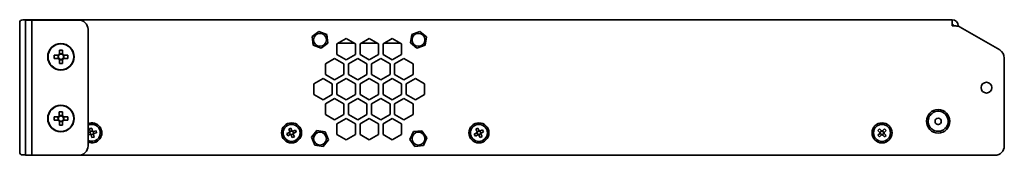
# Model space of a CAD drawing. Header units: millimetres. Extents: x 5 to 587, y 7 to 377.
# Tile 1 of 16: x 5 to 112, y 171 to 186. Entities that reach past the tile are written whole.
import ezdxf

# ---------------------------------------------------------------- set-up
doc = ezdxf.new("R2010")
doc.units = ezdxf.units.MM

msp = doc.modelspace()

# ---------------------------------------------------------------- linework, layer by layer
at = {"color": 7, "linetype": 'Continuous', "lineweight": 35}
for p, q in [((4.906, 184.8655), (4.906, 185.1988)), ((4.906, 171.5988), (4.906, 184.8655)), ((5.906, 185.5322), (5.2393, 185.5322)), ((5.5393, 185.4988), (6.206, 185.4988)), ((5.5393, 184.4988), (5.5393, 185.4988)), ((5.906, 185.5322), (5.9177, 185.5322)), ((5.906, 185.5322), (5.906, 185.4988)), ((5.9177, 185.5322), (105.906, 185.5322)), ((5.9177, 185.5322), (5.9177, 185.4988)), ((5.9445, 185.4988), (5.9379, 185.5182)), ((5.9379, 185.5182), (5.9379, 185.4988)), ((6.206, 185.4988), (6.206, 184.4988)), ((6.206, 185.4988), (6.3727, 185.4988)), ((6.3727, 185.4988), (11.306, 185.4988)), ((12.6786, 185.533), (12.6786, 185.5322)), ((13.327, 185.533), (12.6786, 185.533)), ((13.327, 185.533), (13.327, 185.5322)), ((14.2211, 185.533), (13.327, 185.533)), ((14.2211, 185.533), (14.2211, 185.5322)), ((14.4667, 185.533), (14.2211, 185.533)), ((14.4667, 185.533), (14.4667, 185.5322)), ((15.9823, 185.533), (15.9823, 185.5322)), ((16.4548, 185.533), (15.9823, 185.533)), ((16.4548, 185.533), (16.4548, 185.5322)), ((17.3785, 185.533), (16.4548, 185.533)), ((17.3785, 185.533), (17.3785, 185.5322)), ((17.8297, 185.533), (17.3785, 185.533)), ((17.8297, 185.533), (17.8297, 185.5322)), ((19.1922, 185.533), (19.1922, 185.5322)), ((19.9348, 185.533), (19.1922, 185.533)), ((19.9348, 185.533), (19.9348, 185.5322)), ((20.7819, 185.533), (19.9348, 185.533)), ((20.7819, 185.533), (20.7819, 185.5322)), ((20.8864, 185.533), (20.7819, 185.533)), ((20.8864, 185.533), (20.8864, 185.5322)), ((51.8589, 185.533), (51.8589, 185.5322)), ((52.6015, 185.533), (51.8589, 185.533)), ((52.6015, 185.533), (52.6015, 185.5322)), ((53.4486, 185.533), (52.6015, 185.533)), ((53.4486, 185.533), (53.4486, 185.5322)), ((53.5531, 185.533), (53.4486, 185.533)), ((53.5531, 185.533), (53.5531, 185.5322)), ((63.8954, 185.533), (63.8954, 185.5322)), ((64.6845, 185.533), (63.8954, 185.533)), ((64.6845, 185.533), (64.6845, 185.5322)), ((65.495, 185.533), (64.6845, 185.533)), ((65.495, 185.533), (65.495, 185.5322)), ((65.5165, 185.533), (65.495, 185.533)), ((65.5165, 185.533), (65.5165, 185.5322)), ((77.6514, 185.533), (77.6514, 185.5322)), ((77.658, 185.533), (77.6514, 185.533)), ((77.658, 185.533), (77.658, 185.5322)), ((78.0032, 185.533), (77.658, 185.533)), ((78.0032, 185.533), (78.0032, 185.5322)), ((78.9179, 185.533), (78.0032, 185.533)), ((78.9179, 185.533), (78.9179, 185.5322)), ((79.4873, 185.533), (78.9179, 185.533)), ((79.494, 185.533), (79.4873, 185.533)), ((79.4873, 185.533), (79.4873, 185.5322)), ((79.494, 185.533), (79.494, 185.5322)), ((83.0347, 185.533), (83.0347, 185.5322)), ((83.0413, 185.533), (83.0347, 185.533)), ((83.0413, 185.533), (83.0413, 185.5322)), ((83.3866, 185.533), (83.0413, 185.533)), ((83.3866, 185.533), (83.3866, 185.5322)), ((84.3012, 185.533), (83.3866, 185.533)), ((84.3012, 185.533), (84.3012, 185.5322)), ((84.8706, 185.533), (84.3012, 185.533)), ((84.8773, 185.533), (84.8706, 185.533)), ((84.8706, 185.533), (84.8706, 185.5322)), ((84.8773, 185.533), (84.8773, 185.5322)), ((84.9387, 185.533), (84.8773, 185.533)), ((84.9387, 185.533), (84.9387, 185.5322)), ((85.0246, 185.533), (84.9387, 185.533)), ((85.0246, 185.533), (85.0246, 185.5322)), ((85.2654, 185.533), (85.0246, 185.533)), ((85.2654, 185.533), (85.2654, 185.5322)), ((87.1195, 185.533), (87.1195, 185.5322)), ((87.6536, 185.533), (87.1195, 185.533)), ((87.6536, 185.533), (87.6536, 185.5322)), ((88.5734, 185.533), (87.6536, 185.533)), ((88.5734, 185.533), (88.5734, 185.5322)), ((88.9591, 185.533), (88.5734, 185.533)), ((88.9591, 185.533), (88.9591, 185.5322)), ((89.743, 185.533), (89.743, 185.5322)), ((90.427, 185.533), (89.743, 185.533)), ((90.427, 185.533), (90.427, 185.5322)), ((90.7909, 185.533), (90.427, 185.533)), ((90.7909, 185.533), (90.7909, 185.5322)), ((91.1392, 185.533), (90.7909, 185.533)), ((91.1392, 185.533), (91.1392, 185.5322)), ((92.0544, 185.533), (91.1392, 185.533)), ((92.0544, 185.533), (92.0544, 185.5322)), ((92.6211, 185.533), (92.0544, 185.533)), ((92.6211, 185.533), (92.6211, 185.5322)), ((95.1664, 185.533), (95.1664, 185.5322)), ((95.3411, 185.533), (95.1664, 185.533)), ((95.3411, 185.533), (95.3411, 185.5322)), ((96.214, 185.533), (95.3411, 185.533)), ((96.214, 185.533), (96.214, 185.5322)), ((96.9122, 185.533), (96.214, 185.533)), ((96.9122, 185.533), (96.9122, 185.5322)), ((99.8331, 185.533), (99.8331, 185.5322)), ((99.9885, 185.533), (99.8331, 185.533)), ((99.9885, 185.533), (99.9885, 185.5322)), ((100.5403, 185.533), (99.9885, 185.533)), ((100.5403, 185.533), (100.5403, 185.5322)), ((101.4578, 185.533), (100.5403, 185.533)), ((101.4578, 185.533), (101.4578, 185.5322)), ((101.8235, 185.533), (101.4578, 185.533)), ((101.8235, 185.533), (101.8235, 185.5322)), ((103.8668, 185.533), (103.8668, 185.5322)), ((104.3702, 185.533), (103.8668, 185.533)), ((104.3702, 185.533), (104.3702, 185.5322)), ((105.2927, 185.533), (104.3702, 185.533)), ((105.2927, 185.533), (105.2927, 185.5322)), ((105.7118, 185.533), (105.2927, 185.533)), ((105.7118, 185.533), (105.7118, 185.5322)), ((105.906, 185.5322), (105.906, 184.8655)), ((105.906, 184.8655), (106.3047, 184.8655)), ((106.5727, 184.8655), (106.5727, 184.8289)), ((106.8047, 184.7315), (111.0727, 182.2674)), ((5.5393, 184.4988), (5.5393, 171.8988)), ((6.206, 184.4988), (6.206, 171.8988)), ((12.306, 184.4988), (12.306, 171.8988)), ((36.5865, 183.7204), (37.3203, 184.2816)), ((36.7055, 182.8044), (36.5865, 183.7204)), ((37.3203, 184.2816), (38.1731, 183.9266)), ((38.1731, 183.9266), (38.2922, 183.0106)), ((40.2727, 183.517), (39.2727, 182.9396)), ((41.2727, 182.9396), (40.2727, 183.517)), ((42.7727, 183.517), (41.7727, 182.9396)), ((43.7727, 182.9396), (42.7727, 183.517)), ((45.2727, 183.517), (44.2727, 182.9396)), ((46.2727, 182.9396), (45.2727, 183.517)), ((47.2386, 183.0476), (47.397, 183.9577)), ((47.397, 183.9577), (48.2644, 184.2756)), ((48.2644, 184.2756), (48.9733, 183.6834)), ((48.9733, 183.6834), (48.8149, 182.7733)), ((37.5584, 182.4494), (36.7055, 182.8044)), ((38.2922, 183.0106), (37.5584, 182.4494)), ((39.2727, 182.9396), (39.2727, 181.7849)), ((41.1689, 182.9995), (39.3764, 182.9995)), ((41.2727, 181.7849), (41.2727, 182.9396)), ((41.7727, 182.9396), (41.7727, 181.7849)), ((43.6689, 182.9995), (41.8764, 182.9995)), ((43.7727, 181.7849), (43.7727, 182.9396)), ((44.2727, 182.9396), (44.2727, 181.7849)), ((46.1689, 182.9995), (44.3764, 182.9995)), ((46.2727, 181.7849), (46.2727, 182.9396)), ((47.9476, 182.4554), (47.2386, 183.0476)), ((48.8149, 182.7733), (47.9476, 182.4554)), ((8.6392, 181.7034), (9.0766, 181.7037)), ((8.6394, 181.3601), (8.6392, 181.7034)), ((9.0768, 181.3603), (8.6394, 181.3601)), ((9.0566, 181.3603), (9.0564, 181.7037)), ((9.2006, 182.2654), (9.5439, 182.2656)), ((9.2008, 181.8281), (9.2006, 182.2654)), ((9.2008, 181.8483), (9.5441, 181.8485)), ((9.5439, 182.2656), (9.5442, 181.8283)), ((9.6686, 181.704), (10.1059, 181.7043)), ((10.1061, 181.3609), (9.6687, 181.3607)), ((9.6887, 181.704), (9.6889, 181.3607)), ((10.1059, 181.7043), (10.1061, 181.3609)), ((39.0227, 181.3519), (38.0227, 180.7746)), ((40.0227, 180.7746), (39.0227, 181.3519)), ((39.2727, 181.7849), (40.2727, 181.2076)), ((40.2727, 181.2076), (41.2727, 181.7849)), ((41.5227, 181.3519), (40.5227, 180.7746)), ((42.5227, 180.7746), (41.5227, 181.3519)), ((41.7727, 181.7849), (42.7727, 181.2076)), ((42.7727, 181.2076), (43.7727, 181.7849)), ((44.0227, 181.3519), (43.0227, 180.7746)), ((45.0227, 180.7746), (44.0227, 181.3519)), ((44.2727, 181.7849), (45.2727, 181.2076)), ((45.2727, 181.2076), (46.2727, 181.7849)), ((46.5227, 181.3519), (45.5227, 180.7746)), ((47.5227, 180.7746), (46.5227, 181.3519)), ((111.5727, 181.4014), (111.5727, 171.8988)), ((9.2014, 180.7987), (9.2012, 181.2361)), ((9.5445, 181.2161), (9.2012, 181.2159)), ((9.5447, 180.7989), (9.2014, 180.7987)), ((9.5445, 181.2363), (9.5447, 180.7989)), ((38.0227, 180.7746), (38.0227, 179.6199)), ((40.0227, 179.6199), (40.0227, 180.7746)), ((40.5227, 180.7746), (40.5227, 179.6199)), ((42.5227, 179.6199), (42.5227, 180.7746)), ((43.0227, 180.7746), (43.0227, 179.6199)), ((45.0227, 179.6199), (45.0227, 180.7746)), ((45.5227, 180.7746), (45.5227, 179.6199)), ((47.5227, 179.6199), (47.5227, 180.7746)), ((38.0227, 179.6199), (39.0227, 179.0425)), ((39.0227, 179.0425), (40.0227, 179.6199)), ((40.5227, 179.6199), (41.5227, 179.0425)), ((41.5227, 179.0425), (42.5227, 179.6199)), ((43.0227, 179.6199), (44.0227, 179.0425)), ((44.0227, 179.0425), (45.0227, 179.6199)), ((45.5227, 179.6199), (46.5227, 179.0425)), ((46.5227, 179.0425), (47.5227, 179.6199)), ((37.7727, 179.1869), (36.7727, 178.6095)), ((36.7727, 178.6095), (36.7727, 177.4548)), ((38.7727, 178.6095), (37.7727, 179.1869)), ((38.7727, 177.4548), (38.7727, 178.6095)), ((40.2727, 179.1869), (39.2727, 178.6095)), ((39.2727, 178.6095), (39.2727, 177.4548)), ((41.2727, 178.6095), (40.2727, 179.1869)), ((41.2727, 177.4548), (41.2727, 178.6095)), ((42.7727, 179.1869), (41.7727, 178.6095)), ((41.7727, 178.6095), (41.7727, 177.4548)), ((43.7727, 178.6095), (42.7727, 179.1869)), ((43.7727, 177.4548), (43.7727, 178.6095)), ((45.2727, 179.1869), (44.2727, 178.6095)), ((44.2727, 178.6095), (44.2727, 177.4548)), ((46.2727, 178.6095), (45.2727, 179.1869)), ((46.2727, 177.4548), (46.2727, 178.6095)), ((47.7727, 179.1869), (46.7727, 178.6095)), ((46.7727, 178.6095), (46.7727, 177.4548)), ((48.7727, 178.6095), (47.7727, 179.1869)), ((48.7727, 177.4548), (48.7727, 178.6095)), ((36.7727, 177.4548), (37.7727, 176.8775)), ((37.7727, 176.8775), (38.7727, 177.4548)), ((39.2727, 177.4548), (40.2727, 176.8775)), ((40.2727, 176.8775), (41.2727, 177.4548)), ((41.7727, 177.4548), (42.7727, 176.8775)), ((42.7727, 176.8775), (43.7727, 177.4548)), ((44.2727, 177.4548), (45.2727, 176.8775)), ((45.2727, 176.8775), (46.2727, 177.4548)), ((46.7727, 177.4548), (47.7727, 176.8775)), ((47.7727, 176.8775), (48.7727, 177.4548)), ((39.0227, 177.0218), (38.0227, 176.4445)), ((38.0227, 176.4445), (38.0227, 175.2898)), ((40.0227, 176.4445), (39.0227, 177.0218)), ((40.0227, 175.2898), (40.0227, 176.4445)), ((41.5227, 177.0218), (40.5227, 176.4445)), ((40.5227, 176.4445), (40.5227, 175.2898)), ((42.5227, 176.4445), (41.5227, 177.0218)), ((42.5227, 175.2898), (42.5227, 176.4445)), ((44.0227, 177.0218), (43.0227, 176.4445)), ((43.0227, 176.4445), (43.0227, 175.2898)), ((45.0227, 176.4445), (44.0227, 177.0218)), ((45.0227, 175.2898), (45.0227, 176.4445)), ((46.5227, 177.0218), (45.5227, 176.4445)), ((45.5227, 176.4445), (45.5227, 175.2898)), ((47.5227, 176.4445), (46.5227, 177.0218)), ((47.5227, 175.2898), (47.5227, 176.4445)), ((8.6383, 175.0328), (9.0756, 175.0354)), ((8.6404, 174.6895), (8.6383, 175.0328)), ((9.0575, 174.692), (9.0555, 175.0353)), ((9.1966, 175.5978), (9.54, 175.5998)), ((9.1992, 175.1605), (9.1966, 175.5978)), ((9.1991, 175.1807), (9.5424, 175.1827)), ((9.54, 175.5998), (9.5426, 175.1625)), ((9.6676, 175.0389), (10.105, 175.0415)), ((9.6878, 175.039), (9.6899, 174.6957)), ((10.105, 175.0415), (10.107, 174.6982)), ((38.0227, 175.2898), (39.0227, 174.7124)), ((39.0227, 174.7124), (40.0227, 175.2898)), ((40.5227, 175.2898), (41.5227, 174.7124)), ((41.5227, 174.7124), (42.5227, 175.2898)), ((43.0227, 175.2898), (44.0227, 174.7124)), ((44.0227, 174.7124), (45.0227, 175.2898)), ((45.5227, 175.2898), (46.5227, 174.7124)), ((46.5227, 174.7124), (47.5227, 175.2898)), ((9.0777, 174.6921), (8.6404, 174.6895)), ((9.2054, 174.1312), (9.2028, 174.5685)), ((9.5462, 174.5503), (9.2029, 174.5483)), ((9.5487, 174.1332), (9.2054, 174.1312)), ((9.5461, 174.5705), (9.5487, 174.1332)), ((10.107, 174.6982), (9.6697, 174.6956)), ((40.2727, 174.8567), (39.2727, 174.2794)), ((39.2727, 174.2794), (39.2727, 173.1247)), ((41.2727, 174.2794), (40.2727, 174.8567)), ((41.2727, 173.1247), (41.2727, 174.2794)), ((42.7727, 174.8567), (41.7727, 174.2794)), ((41.7727, 174.2794), (41.7727, 173.1247)), ((43.7727, 174.2794), (42.7727, 174.8567)), ((43.7727, 173.1247), (43.7727, 174.2794)), ((45.2727, 174.8567), (44.2727, 174.2794)), ((44.2727, 174.2794), (44.2727, 173.1247)), ((46.2727, 174.2794), (45.2727, 174.8567)), ((46.2727, 173.1247), (46.2727, 174.2794)), ((12.306, 173.3414), (12.5024, 173.389)), ((12.5605, 173.1493), (12.306, 173.0876)), ((12.485, 173.7724), (12.7248, 173.8305)), ((12.5565, 173.4776), (12.485, 173.7724)), ((12.5419, 173.3566), (12.5323, 173.3963)), ((12.5637, 173.4477), (12.6034, 173.4574)), ((12.5904, 173.1566), (12.5808, 173.1962)), ((12.6815, 173.1348), (12.6419, 173.1252)), ((12.7205, 172.8005), (12.6491, 173.0953)), ((12.9603, 172.8586), (12.7205, 172.8005)), ((12.7248, 173.8305), (12.7962, 173.5357)), ((12.7638, 173.4962), (12.8034, 173.5058)), ((12.8816, 173.1833), (12.8419, 173.1736)), ((12.8549, 173.4744), (12.8645, 173.4348)), ((12.8848, 173.4817), (13.1796, 173.5531)), ((12.8888, 173.1534), (12.9603, 172.8586)), ((12.9034, 173.2744), (12.913, 173.2347)), ((13.2376, 173.3134), (12.9429, 173.242)), ((13.1796, 173.5531), (13.2376, 173.3134)), ((33.8472, 173.2359), (34.1269, 173.3532)), ((33.9425, 173.0085), (33.8472, 173.2359)), ((34.2222, 173.1257), (33.9425, 173.0085)), ((34.0489, 173.7289), (34.2764, 173.8243)), ((34.1662, 173.4492), (34.0489, 173.7289)), ((34.171, 173.3274), (34.1553, 173.3651)), ((34.1781, 173.4209), (34.2157, 173.4366)), ((34.2506, 173.1376), (34.2348, 173.1752)), ((34.2764, 173.8243), (34.3937, 173.5446)), ((34.344, 173.1306), (34.3064, 173.1148)), ((34.4355, 172.8067), (34.3183, 173.0864)), ((34.3679, 173.5004), (34.4056, 173.5162)), ((34.663, 172.9021), (34.4355, 172.8067)), ((34.4614, 173.4934), (34.4771, 173.4558)), ((34.4897, 173.5053), (34.7694, 173.6225)), ((34.5339, 173.2101), (34.4962, 173.1944)), ((34.5409, 173.3036), (34.5567, 173.2659)), ((34.5458, 173.1818), (34.663, 172.9021)), ((34.8648, 173.3951), (34.5851, 173.2778)), ((34.7694, 173.6225), (34.8648, 173.3951)), ((36.5262, 172.8385), (37.1037, 173.5595)), ((36.8618, 171.9779), (36.5262, 172.8385)), ((37.1037, 173.5595), (38.0169, 173.4198)), ((38.0169, 173.4198), (38.3525, 172.5591)), ((39.2727, 173.1247), (40.2727, 172.5473)), ((40.2727, 172.5473), (41.2727, 173.1247)), ((41.7727, 173.1247), (42.7727, 172.5473)), ((42.7727, 172.5473), (43.7727, 173.1247)), ((44.2727, 173.1247), (45.2727, 172.5473)), ((45.2727, 172.5473), (46.2727, 173.1247)), ((47.1874, 172.6016), (47.5625, 173.4458)), ((47.5625, 173.4458), (48.4811, 173.543)), ((48.4811, 173.543), (49.0246, 172.796)), ((54.1568, 173.1889), (54.4244, 173.3317)), ((54.273, 172.9713), (54.1568, 173.1889)), ((54.5405, 173.1141), (54.273, 172.9713)), ((54.3117, 173.6985), (54.5294, 173.8147)), ((54.4546, 173.431), (54.3117, 173.6985)), ((54.4707, 173.3102), (54.4515, 173.3462)), ((54.469, 173.4038), (54.5051, 173.423)), ((54.5294, 173.8147), (54.6722, 173.5471)), ((54.5677, 173.1286), (54.5484, 173.1646)), ((54.6613, 173.1302), (54.6253, 173.111)), ((54.7826, 172.8163), (54.6398, 173.0839)), ((54.6506, 173.5008), (54.6867, 173.52)), ((54.7443, 173.5024), (54.7635, 173.4664)), ((54.7715, 173.5169), (55.039, 173.6597)), ((55.0002, 172.9325), (54.7826, 172.8163)), ((54.8429, 173.2272), (54.8069, 173.208)), ((54.8412, 173.3208), (54.8605, 173.2848)), ((54.8574, 173.2), (55.0002, 172.9325)), ((55.1552, 173.4421), (54.8876, 173.2993)), ((55.039, 173.6597), (55.1552, 173.4421)), ((97.8797, 173.0528), (98.0959, 173.2655)), ((98.0527, 172.8769), (97.8797, 173.0528)), ((97.8841, 173.5855), (98.0599, 173.7584)), ((98.0968, 173.3692), (97.8841, 173.5855)), ((98.2689, 173.0896), (98.0527, 172.8769)), ((98.0599, 173.7584), (98.2726, 173.5422)), ((98.1465, 173.2579), (98.1179, 173.287)), ((98.1184, 173.3473), (98.1475, 173.3759)), ((98.2908, 173.1112), (98.2622, 173.1403)), ((98.2651, 173.4917), (98.2942, 173.5203)), ((98.3802, 173.1393), (98.3511, 173.1107)), ((98.3545, 173.5198), (98.3831, 173.4907)), ((98.5854, 172.8726), (98.3727, 173.0888)), ((98.3764, 173.5414), (98.5926, 173.7541)), ((98.527, 173.2837), (98.4979, 173.2551)), ((98.4988, 173.3731), (98.5275, 173.344)), ((98.5485, 173.2618), (98.7612, 173.0455)), ((98.7656, 173.5782), (98.5494, 173.3655)), ((98.7612, 173.0455), (98.5854, 172.8726)), ((98.5926, 173.7541), (98.7656, 173.5782)), ((5.5393, 170.8988), (5.5393, 171.8988)), ((6.206, 171.8988), (6.206, 170.8988)), ((37.7749, 171.8382), (36.8618, 171.9779)), ((38.3525, 172.5591), (37.7749, 171.8382)), ((47.7308, 171.8547), (47.1874, 172.6016)), ((48.6495, 171.9519), (47.7308, 171.8547)), ((49.0246, 172.796), (48.6495, 171.9519)), ((4.906, 171.2655), (4.906, 171.5988)), ((5.5393, 170.9322), (5.2393, 170.9322)), ((6.206, 170.8988), (5.5393, 170.8988)), ((6.206, 170.8988), (6.3727, 170.8988)), ((6.3727, 170.8988), (11.306, 170.8988)), ((11.306, 170.8988), (110.5727, 170.8988))]:
    msp.add_line(p, q, dxfattribs=at)
for centre, radius in [((37.4393, 183.3655), 0.6983), ((48.106, 183.3655), 0.6983), ((9.3727, 181.5322), 1.4333), ((9.3727, 181.5322), 1.4), ((109.6393, 178.1988), 0.5833), ((9.3727, 174.8655), 1.4333), ((9.3727, 174.8655), 1.4), ((104.406, 174.5655), 1.2667), ((34.356, 173.3155), 1.0833), ((34.356, 173.3155), 0.9167), ((54.656, 173.3155), 1.0833), ((54.656, 173.3155), 0.9167), ((98.3227, 173.3155), 1.0833), ((98.3227, 173.3155), 0.9167), ((37.4393, 172.6988), 0.6983), ((48.106, 172.6988), 0.6983)]:
    msp.add_circle(centre, radius, dxfattribs=at)
for centre, radius, start, end in [((5.2393, 185.1988), 0.3333, 90, 180), ((11.306, 184.4988), 1, 0, 90), ((105.906, 184.8655), 0.6667, 0, 90), ((105.906, 184.8655), 0.1667, 0, 90), ((106.3047, 183.8655), 1, 60, 90), ((9.3727, 181.5322), 0.3422, 120.145111, 149.920457), ((9.3727, 181.5322), 0.3422, 210.145111, 239.920457), ((9.3727, 181.5322), 0.2837, 142.79168, 217.273888), ((9.3727, 181.5322), 0.2837, 127.273888, 142.79168), ((9.3727, 181.5322), 0.2837, 217.273888, 232.79168), ((9.3727, 181.5322), 0.2837, 52.79168, 127.273888), ((9.3727, 181.5322), 0.3422, 30.145111, 59.920457), ((9.3727, 181.5322), 0.2837, 37.273888, 52.79168), ((9.3727, 181.5322), 0.3422, 300.145111, 329.920457), ((9.3727, 181.5322), 0.2837, 307.273888, 322.79168), ((9.3727, 181.5322), 0.2837, 322.79168, 37.273888), ((110.5727, 181.4014), 1, 0, 60), ((9.3727, 181.5322), 0.2837, 232.79168, 307.273888), ((9.3727, 174.8655), 0.3422, 120.452966, 150.228312), ((9.3727, 174.8655), 0.2837, 143.099535, 217.581743), ((9.3727, 174.8655), 0.2837, 127.581743, 143.099535), ((9.3727, 174.8655), 0.2837, 53.099535, 127.581743), ((9.3727, 174.8655), 0.3422, 30.452966, 60.228312), ((9.3727, 174.8655), 0.2837, 37.581743, 53.099535), ((9.3727, 174.8655), 0.2837, 323.099535, 37.581743), ((104.406, 174.5655), 1.0833, 94.448281, 292.448281), ((104.406, 174.5655), 1.0833, 292.448281, 94.448281), ((9.3727, 174.8655), 0.3422, 210.452966, 240.228312), ((9.3727, 174.8655), 0.2837, 217.581743, 233.099535), ((9.3727, 174.8655), 0.2837, 233.099535, 307.581743), ((9.3727, 174.8655), 0.2837, 307.581743, 323.099535), ((9.3727, 174.8655), 0.3422, 300.452966, 330.228312), ((12.7227, 173.3155), 1.0833, 247.380135, 112.619865), ((12.7227, 173.3155), 0.9167, 13.620108, 117.035692), ((104.406, 174.5655), 0.3417, 112.448281, 292.448281), ((104.406, 174.5655), 0.3417, 292.448281, 112.448281), ((12.7227, 173.3155), 0.9167, 242.964308, 13.620108), ((12.7227, 173.3155), 0.2322, 135.705814, 161.534401), ((12.7227, 173.3155), 0.1853, 167.181984, 220.058231), ((12.7227, 173.3155), 0.1853, 151.901897, 167.181984), ((12.7227, 173.3155), 0.1853, 145.338318, 151.901897), ((12.7227, 173.3155), 0.2322, 225.705814, 251.534401), ((12.7227, 173.3155), 0.1853, 130.058231, 145.338318), ((12.7227, 173.3155), 0.1853, 220.058231, 235.338318), ((12.7227, 173.3155), 0.1853, 77.181984, 130.058231), ((12.7227, 173.3155), 0.1853, 235.338318, 241.901897), ((12.7227, 173.3155), 0.1853, 241.901897, 257.181984), ((12.7227, 173.3155), 0.1853, 257.181984, 310.058231), ((12.7227, 173.3155), 0.1853, 61.901897, 77.181984), ((12.7227, 173.3155), 0.2322, 45.705814, 71.534401), ((12.7227, 173.3155), 0.1853, 55.338318, 61.901897), ((12.7227, 173.3155), 0.1853, 40.058231, 55.338318), ((12.7227, 173.3155), 0.1853, 310.058231, 325.338318), ((12.7227, 173.3155), 0.1853, 347.181984, 40.058231), ((12.7227, 173.3155), 0.1853, 325.338318, 331.901897), ((12.7227, 173.3155), 0.1853, 331.901897, 347.181984), ((12.7227, 173.3155), 0.2322, 315.705814, 341.534401), ((34.356, 173.3155), 0.2322, 144.828717, 170.657304), ((34.356, 173.3155), 0.1853, 176.304887, 229.181134), ((34.356, 173.3155), 0.1853, 161.0248, 176.304887), ((34.356, 173.3155), 0.1853, 154.461221, 161.0248), ((34.356, 173.3155), 0.1853, 139.181134, 154.461221), ((34.356, 173.3155), 0.1853, 86.304887, 139.181134), ((34.356, 173.3155), 0.2322, 234.828717, 260.657304), ((34.356, 173.3155), 0.1853, 229.181134, 244.461221), ((34.356, 173.3155), 0.1853, 244.461221, 251.0248), ((34.356, 173.3155), 0.1853, 251.0248, 266.304887), ((34.356, 173.3155), 0.1853, 266.304887, 319.181134), ((34.356, 173.3155), 0.1853, 71.0248, 86.304887), ((34.356, 173.3155), 0.2322, 54.828717, 80.657304), ((34.356, 173.3155), 0.1853, 64.461221, 71.0248), ((34.356, 173.3155), 0.1853, 49.181134, 64.461221), ((34.356, 173.3155), 0.1853, 356.304887, 49.181134), ((34.356, 173.3155), 0.1853, 319.181134, 334.461221), ((34.356, 173.3155), 0.1853, 334.461221, 341.0248), ((34.356, 173.3155), 0.1853, 341.0248, 356.304887), ((34.356, 173.3155), 0.2322, 324.828717, 350.657304), ((54.656, 173.3155), 0.2322, 150.177148, 176.005736), ((54.656, 173.3155), 0.1853, 166.373232, 181.653319), ((54.656, 173.3155), 0.1853, 181.653319, 234.529565), ((54.656, 173.3155), 0.1853, 159.809652, 166.373232), ((54.656, 173.3155), 0.1853, 144.529565, 159.809652), ((54.656, 173.3155), 0.1853, 91.653319, 144.529565), ((54.656, 173.3155), 0.2322, 240.177148, 266.005736), ((54.656, 173.3155), 0.1853, 234.529565, 249.809652), ((54.656, 173.3155), 0.1853, 249.809652, 256.373232), ((54.656, 173.3155), 0.1853, 256.373232, 271.653319), ((54.656, 173.3155), 0.1853, 76.373232, 91.653319), ((54.656, 173.3155), 0.1853, 271.653319, 324.529565), ((54.656, 173.3155), 0.2322, 60.177148, 86.005736), ((54.656, 173.3155), 0.1853, 69.809652, 76.373232), ((54.656, 173.3155), 0.1853, 54.529565, 69.809652), ((54.656, 173.3155), 0.1853, 1.653319, 54.529565), ((54.656, 173.3155), 0.1853, 324.529565, 339.809652), ((54.656, 173.3155), 0.1853, 339.809652, 346.373232), ((54.656, 173.3155), 0.1853, 346.373232, 1.653319), ((54.656, 173.3155), 0.2322, 330.177148, 356.005736), ((98.3227, 173.3155), 0.2322, 166.615506, 192.444094), ((98.3227, 173.3155), 0.1853, 176.24801, 182.811589), ((98.3227, 173.3155), 0.1853, 182.811589, 198.091676), ((98.3227, 173.3155), 0.1853, 160.967923, 176.24801), ((98.3227, 173.3155), 0.1853, 198.091676, 250.967923), ((98.3227, 173.3155), 0.1853, 108.091676, 160.967923), ((98.3227, 173.3155), 0.1853, 250.967923, 266.24801), ((98.3227, 173.3155), 0.1853, 92.811589, 108.091676), ((98.3227, 173.3155), 0.2322, 256.615506, 282.444094), ((98.3227, 173.3155), 0.2322, 76.615506, 102.444094), ((98.3227, 173.3155), 0.1853, 266.24801, 272.811589), ((98.3227, 173.3155), 0.1853, 86.24801, 92.811589), ((98.3227, 173.3155), 0.1853, 272.811589, 288.091676), ((98.3227, 173.3155), 0.1853, 70.967923, 86.24801), ((98.3227, 173.3155), 0.1853, 288.091676, 340.967923), ((98.3227, 173.3155), 0.1853, 18.091676, 70.967923), ((98.3227, 173.3155), 0.1853, 340.967923, 356.24801), ((98.3227, 173.3155), 0.1853, 2.811589, 18.091676), ((98.3227, 173.3155), 0.1853, 356.24801, 2.811589), ((98.3227, 173.3155), 0.2322, 346.615506, 12.444094), ((11.306, 171.8988), 1, 270, 0), ((110.5727, 171.8988), 1, 270, 0), ((5.2393, 171.2655), 0.3333, 180, 270)]:
    msp.add_arc(centre, radius, start, end, dxfattribs=at)
for centre, major_axis, start_param, end_param in [((12.7001, 173.31), (0.1607, 0.0389), 2.61320416, 3.66998115), ((12.7172, 173.338), (-0.0389, 0.1607), 5.75479681, 6.8115738), ((12.7281, 173.293), (-0.0389, 0.1607), 2.61320416, 3.66998115), ((12.7452, 173.321), (0.1607, 0.0389), 5.75479681, 6.8115738), ((34.3346, 173.3065), (0.1525, 0.0639), 2.61320416, 3.66998115), ((34.347, 173.3369), (-0.0639, 0.1525), 5.75479681, 6.8115738), ((34.365, 173.2941), (-0.0639, 0.1525), 2.61320416, 3.66998115), ((34.3774, 173.3245), (0.1525, 0.0639), 5.75479681, 6.8115738), ((54.6355, 173.3046), (0.1458, 0.0778), 2.61320416, 3.66998115), ((54.6451, 173.336), (-0.0778, 0.1458), 5.75479681, 6.8115738), ((54.6669, 173.295), (-0.0778, 0.1458), 2.61320416, 3.66998115), ((54.6764, 173.3264), (0.1458, 0.0778), 5.75479681, 6.8115738), ((98.3061, 173.2992), (0.1178, 0.1159), 2.61320416, 3.66998115), ((98.3064, 173.332), (-0.1159, 0.1178), 5.75479681, 6.8115738), ((98.3389, 173.299), (-0.1159, 0.1178), 2.61320416, 3.66998115), ((98.3392, 173.3318), (0.1178, 0.1159), 5.75479681, 6.8115738)]:
    msp.add_ellipse(centre, major_axis=major_axis, ratio=0.99011591, start_param=start_param, end_param=end_param, dxfattribs=at)
for points in [[(5.9379, 185.5182), (5.9312, 185.5275), (5.9245, 185.5322), (5.9177, 185.5322)], [(9.0766, 181.7037), (9.0991, 181.7037), (9.1222, 181.7037), (9.1467, 181.7037)], [(9.0768, 181.3603), (9.0993, 181.3603), (9.1224, 181.3604), (9.1469, 181.3604)], [(9.2008, 181.8281), (9.2008, 181.8055), (9.2008, 181.7824), (9.2009, 181.7579)], [(9.5442, 181.8283), (9.5442, 181.8057), (9.5442, 181.7826), (9.5442, 181.7581)], [(9.6686, 181.704), (9.646, 181.704), (9.6229, 181.704), (9.5984, 181.704)], [(9.6687, 181.3607), (9.6462, 181.3607), (9.6231, 181.3606), (9.5986, 181.3606)], [(9.2012, 181.2361), (9.2011, 181.2586), (9.2011, 181.2818), (9.2011, 181.3062)], [(9.5445, 181.2363), (9.5445, 181.2588), (9.5445, 181.282), (9.5445, 181.3064)], [(9.0756, 175.0354), (9.0982, 175.0355), (9.1213, 175.0357), (9.1458, 175.0358)], [(9.1992, 175.1605), (9.1994, 175.1379), (9.1995, 175.1148), (9.1996, 175.0903)], [(9.5426, 175.1625), (9.5427, 175.14), (9.5428, 175.1168), (9.543, 175.0923)], [(9.6676, 175.0389), (9.6451, 175.0388), (9.6219, 175.0387), (9.5975, 175.0385)], [(9.0777, 174.6921), (9.1002, 174.6922), (9.1234, 174.6923), (9.1479, 174.6925)], [(9.2028, 174.5685), (9.2026, 174.591), (9.2025, 174.6142), (9.2023, 174.6387)], [(9.5461, 174.5705), (9.5459, 174.5931), (9.5458, 174.6162), (9.5457, 174.6407)], [(9.6697, 174.6956), (9.6471, 174.6955), (9.624, 174.6953), (9.5995, 174.6952)], [(12.5024, 173.389), (12.5203, 173.3934), (12.5388, 173.3979), (12.5592, 173.4028)], [(12.5565, 173.4776), (12.5608, 173.4597), (12.5653, 173.4412), (12.5702, 173.4209)], [(12.5605, 173.1493), (12.5784, 173.1537), (12.5969, 173.1581), (12.6173, 173.1631)], [(12.6491, 173.0953), (12.6448, 173.1132), (12.6403, 173.1317), (12.6354, 173.152)], [(12.7962, 173.5357), (12.8005, 173.5178), (12.805, 173.4993), (12.8099, 173.479)], [(12.8848, 173.4817), (12.8669, 173.4773), (12.8484, 173.4729), (12.8281, 173.4679)], [(12.8888, 173.1534), (12.8845, 173.1713), (12.88, 173.1898), (12.8751, 173.2101)], [(12.9429, 173.242), (12.925, 173.2376), (12.9065, 173.2331), (12.8861, 173.2282)], [(34.1269, 173.3532), (34.1439, 173.3603), (34.1614, 173.3677), (34.1807, 173.3758)], [(34.1662, 173.4492), (34.1733, 173.4322), (34.1807, 173.4147), (34.1888, 173.3954)], [(34.2222, 173.1257), (34.2393, 173.1328), (34.2568, 173.1402), (34.2761, 173.1483)], [(34.3183, 173.0864), (34.3112, 173.1034), (34.3038, 173.121), (34.2957, 173.1402)], [(34.3937, 173.5446), (34.4008, 173.5276), (34.4082, 173.51), (34.4163, 173.4908)], [(34.4897, 173.5053), (34.4727, 173.4982), (34.4552, 173.4908), (34.4359, 173.4827)], [(34.5458, 173.1818), (34.5387, 173.1988), (34.5313, 173.2163), (34.5232, 173.2356)], [(34.5851, 173.2778), (34.5681, 173.2707), (34.5505, 173.2633), (34.5313, 173.2552)], [(54.4244, 173.3317), (54.4406, 173.3404), (54.4574, 173.3493), (54.4759, 173.3592)], [(54.4546, 173.431), (54.4632, 173.4147), (54.4722, 173.3979), (54.482, 173.3795)], [(54.5405, 173.1141), (54.5568, 173.1227), (54.5736, 173.1317), (54.592, 173.1416)], [(54.6398, 173.0839), (54.6311, 173.1001), (54.6222, 173.1169), (54.6123, 173.1354)], [(54.6722, 173.5471), (54.6808, 173.5309), (54.6898, 173.5141), (54.6997, 173.4956)], [(54.7715, 173.5169), (54.7552, 173.5083), (54.7384, 173.4993), (54.72, 173.4894)], [(54.8574, 173.2), (54.8487, 173.2163), (54.8398, 173.2331), (54.8299, 173.2515)], [(54.8876, 173.2993), (54.8713, 173.2906), (54.8546, 173.2817), (54.8361, 173.2718)], [(98.0959, 173.2655), (98.1091, 173.2784), (98.1226, 173.2917), (98.1375, 173.3064)], [(98.0968, 173.3692), (98.1097, 173.3561), (98.1231, 173.3425), (98.1377, 173.3276)], [(98.2689, 173.0896), (98.2821, 173.1026), (98.2956, 173.1159), (98.3105, 173.1306)], [(98.2726, 173.5422), (98.2856, 173.5291), (98.2989, 173.5155), (98.3136, 173.5006)], [(98.3727, 173.0888), (98.3598, 173.1019), (98.3464, 173.1155), (98.3317, 173.1304)], [(98.3764, 173.5414), (98.3633, 173.5284), (98.3497, 173.5151), (98.3348, 173.5004)], [(98.5485, 173.2618), (98.5356, 173.2749), (98.5223, 173.2885), (98.5076, 173.3034)], [(98.5494, 173.3655), (98.5362, 173.3526), (98.5227, 173.3393), (98.5078, 173.3246)]]:
    msp.add_open_spline(points, degree=3, dxfattribs=at)

doc.saveas('drawing.dxf')
